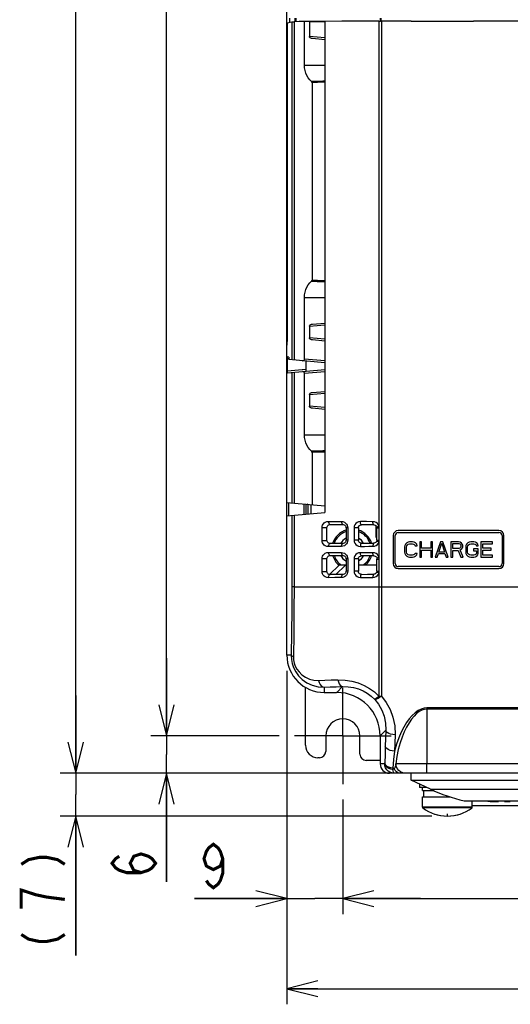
# Model space of a CAD drawing. Extents: x 28 to 410, y 34 to 287.
# Tile 7 of 33: x 34 to 66, y 128 to 192. Entities that reach past the tile are written whole.
import ezdxf

# ---------------------------------------------------------------- set-up
doc = ezdxf.new("R2010")
doc.units = 0
doc.header["$LTSCALE"] = 23.1
doc.linetypes.add('CENTER', pattern=[0.6, 0.375, -0.075, 0.075, -0.075])
doc.layers.get('0').update_dxf_attribs({"linetype": 'CONTINUOUS'})
for name, color, linetype in [('ALL_CURVE', 7, 'CONTINUOUS'), ('ALL_DIM', 7, 'CONTINUOUS'), ('DEFAULT_1', 7, 'CENTER')]:
    doc.layers.add(name, color=color, linetype=linetype)
doc.dimstyles.get("Standard").update_dxf_attribs({"dimtxt": 2.5, "dimasz": 2.5, "dimexe": 1.25, "dimexo": 0.625, "dimtad": 1, "dimcen": 2.5, "dimazin": 3, "dimtfac": 1, "dimtmove": 0, "dimatfit": 3})

# ---------------------------------------------------------------- blocks, each defined once
blk = doc.blocks.new('_OPEN')
at = {"color": 0, "linetype": 'BYBLOCK'}
for p, q in [((0, 0), (-1, 0.25)), ((-1, -0.25), (0, 0)), ((-1, 0), (0, 0))]:
    blk.add_line(p, q, dxfattribs=at)
blk = doc.blocks.new('*D0')
at = {"layer": 'ALL_DIM', "color": 2, "linetype": 'CONTINUOUS'}
for p, q in [((53.766, 247.149), (36.588, 247.149)), ((37.588, 247.149), (37.588, 195.149)), ((37.588, 143.149), (37.588, 195.149)), ((56.766, 143.149), (36.588, 143.149))]:
    blk.add_line(p, q, dxfattribs=at)
at = {"layer": 'ALL_DIM', "color": 2, "linetype": 'CONTINUOUS', "xscale": 2, "yscale": 2, "zscale": 2}
for p, rotation in [((37.588, 247.149), 90), ((37.588, 143.149), 270)]:
    blk.add_blockref('_OPEN', p, dxfattribs=dict(at, rotation=rotation))
blk = doc.blocks.new('*D1')
at = {"layer": 'ALL_DIM', "color": 2, "linetype": 'CONTINUOUS'}
for p, q in [((50.666, 244.749), (42.424, 244.749)), ((43.424, 244.749), (43.424, 195.149)), ((43.424, 145.549), (43.424, 195.149)), ((50.666, 145.549), (42.424, 145.549))]:
    blk.add_line(p, q, dxfattribs=at)
at = {"layer": 'ALL_DIM', "color": 2, "linetype": 'CONTINUOUS', "xscale": 2, "yscale": 2, "zscale": 2}
for p, rotation in [((43.424, 244.749), 90), ((43.424, 145.549), 270)]:
    blk.add_blockref('_OPEN', p, dxfattribs=dict(at, rotation=rotation))
blk = doc.blocks.new('*D2')
at = {"layer": 'ALL_DIM', "color": 2, "linetype": 'CONTINUOUS'}
for p, q in [((43.424, 145.549), (43.424, 150.549)), ((43.424, 150.549), (43.424, 144.349)), ((50.666, 145.549), (42.424, 145.549)), ((43.424, 136.149), (43.424, 144.349)), ((57.545, 143.149), (42.424, 143.149)), ((43.424, 143.149), (43.424, 136.149))]:
    blk.add_line(p, q, dxfattribs=at)
at = {"layer": 'ALL_DIM', "color": 2, "linetype": 'CONTINUOUS', "xscale": 2, "yscale": 2, "zscale": 2}
for p, rotation in [((43.424, 145.549), 270), ((43.424, 143.149), 90)]:
    blk.add_blockref('_OPEN', p, dxfattribs=dict(at, rotation=rotation))
blk = doc.blocks.new('*D3')
at = {"layer": 'ALL_DIM', "color": 2, "linetype": 'CONTINUOUS'}
for p, q in [((51.166, 149.749), (51.166, 128.274)), ((107.166, 149.749), (107.166, 128.274)), ((51.166, 129.274), (79.166, 129.274)), ((107.166, 129.274), (79.166, 129.274))]:
    blk.add_line(p, q, dxfattribs=at)
at = {"layer": 'ALL_DIM', "color": 2, "linetype": 'CONTINUOUS', "xscale": 2, "yscale": 2, "zscale": 2, "rotation": 180}
blk.add_blockref('_OPEN', (51.166, 129.274), dxfattribs=at)
at = {"layer": 'ALL_DIM', "color": 2, "linetype": 'CONTINUOUS', "xscale": 2, "yscale": 2, "zscale": 2}
blk.add_blockref('_OPEN', (107.166, 129.274), dxfattribs=at)
blk = doc.blocks.new('*D4')
at = {"layer": 'ALL_DIM', "color": 2, "linetype": 'CONTINUOUS'}
for p, q in [((54.766, 141.449), (54.766, 134.077)), ((103.566, 141.449), (103.566, 134.077)), ((54.766, 135.077), (79.166, 135.077)), ((103.566, 135.077), (79.166, 135.077))]:
    blk.add_line(p, q, dxfattribs=at)
at = {"layer": 'ALL_DIM', "color": 2, "linetype": 'CONTINUOUS', "xscale": 2, "yscale": 2, "zscale": 2, "rotation": 180}
blk.add_blockref('_OPEN', (54.766, 135.077), dxfattribs=at)
at = {"layer": 'ALL_DIM', "color": 2, "linetype": 'CONTINUOUS', "xscale": 2, "yscale": 2, "zscale": 2}
blk.add_blockref('_OPEN', (103.566, 135.077), dxfattribs=at)
blk = doc.blocks.new('*D5')
at = {"layer": 'ALL_DIM', "color": 2, "linetype": 'CONTINUOUS'}
for p, q in [((51.166, 149.749), (51.166, 134.077)), ((54.766, 141.449), (54.766, 134.077)), ((51.166, 135.077), (45.236, 135.077)), ((45.236, 135.077), (52.966, 135.077)), ((59.766, 135.077), (52.966, 135.077)), ((54.766, 135.077), (59.766, 135.077))]:
    blk.add_line(p, q, dxfattribs=at)
at = {"layer": 'ALL_DIM', "color": 2, "linetype": 'CONTINUOUS', "xscale": 2, "yscale": 2, "zscale": 2}
blk.add_blockref('_OPEN', (51.166, 135.077), dxfattribs=at)
at = {"layer": 'ALL_DIM', "color": 2, "linetype": 'CONTINUOUS', "xscale": 2, "yscale": 2, "zscale": 2, "rotation": 180}
blk.add_blockref('_OPEN', (54.766, 135.077), dxfattribs=at)
blk = doc.blocks.new('*D19')
at = {"layer": 'ALL_DIM', "color": 2, "linetype": 'CONTINUOUS'}
for p, q in [((37.588, 143.149), (37.588, 148.149)), ((37.588, 148.149), (37.588, 141.769)), ((57.777, 143.149), (36.588, 143.149)), ((37.588, 131.414), (37.588, 141.769)), ((60.486, 140.389), (36.588, 140.389)), ((37.588, 140.389), (37.588, 131.414))]:
    blk.add_line(p, q, dxfattribs=at)
at = {"layer": 'ALL_DIM', "color": 2, "linetype": 'CONTINUOUS', "xscale": 2, "yscale": 2, "zscale": 2}
for p, rotation in [((37.588, 143.149), 270), ((37.588, 140.389), 90)]:
    blk.add_blockref('_OPEN', p, dxfattribs=dict(at, rotation=rotation))

msp = doc.modelspace()

# ---------------------------------------------------------------- linework, layer by layer
at = {"color": 7, "linetype": 'CONTINUOUS'}
for p, q in [((51.166, 150.749), (51.166, 239.565)), ((51.176, 191.461), (51.48, 191.522)), ((51.176, 191.461), (51.176, 170.966)), ((51.366, 191.499), (51.366, 191.749)), ((51.48, 191.522), (51.48, 169.756)), ((51.628, 191.525), (51.628, 169.743)), ((51.684, 191.749), (51.684, 191.527)), ((51.732, 191.749), (51.732, 191.528)), ((52.296, 188.734), (52.296, 191.533)), ((52.618, 191.533), (52.296, 191.533)), ((53.606, 191.543), (52.618, 191.536)), ((52.618, 191.533), (52.618, 190.57)), ((53.606, 191.544), (53.606, 159.928)), ((57.088, 191.561), (57.088, 159.05)), ((57.166, 191.749), (57.166, 191.557)), ((59.166, 191.561), (57.192, 191.561)), ((57.218, 191.749), (57.218, 191.557)), ((57.245, 191.561), (57.245, 148.105)), ((59.166, 191.538), (59.166, 191.561)), ((59.166, 191.557), (63.166, 191.557)), ((63.166, 191.538), (59.166, 191.538)), ((59.172, 191.552), (63.16, 191.552)), ((63.16, 191.549), (59.172, 191.549)), ((63.166, 191.538), (63.166, 191.561)), ((66.084, 191.561), (63.166, 191.561)), ((53.606, 190.484), (52.618, 190.57)), ((53.606, 190.37), (52.804, 190.44)), ((52.296, 188.734), (53.606, 188.734)), ((52.785, 187.599), (52.785, 174.899)), ((52.785, 174.899), (53.139, 174.888)), ((53.139, 174.888), (53.606, 174.873)), ((52.296, 169.804), (52.296, 173.763)), ((52.296, 173.763), (53.606, 173.763)), ((52.618, 171.928), (53.606, 172.013)), ((52.618, 171.928), (52.618, 171.17)), ((52.804, 172.058), (53.606, 172.128)), ((53.606, 171.084), (52.618, 171.17)), ((51.167, 170.73), (51.166, 170.713)), ((51.168, 170.761), (51.167, 170.73)), ((51.17, 170.812), (51.168, 170.761)), ((51.173, 170.878), (51.17, 170.812)), ((51.176, 170.966), (51.173, 170.878)), ((53.606, 170.97), (52.804, 171.04)), ((51.285, 169.938), (51.214, 169.944)), ((51.208, 169.037), (51.208, 169.826)), ((51.288, 169.819), (51.208, 169.826)), ((53.606, 169.57), (51.297, 169.772)), ((53.606, 169.689), (52.296, 169.804)), ((52.382, 169.677), (52.382, 169.14)), ((52.403, 169.022), (52.403, 169.675)), ((52.382, 169.14), (51.208, 169.037)), ((51.214, 168.918), (53.606, 169.128)), ((51.48, 168.942), (51.48, 160.556)), ((51.628, 168.955), (51.628, 160.543)), ((52.296, 168.894), (53.606, 169.008)), ((52.296, 164.934), (52.296, 168.894)), ((52.618, 167.528), (53.606, 167.613)), ((52.618, 167.528), (52.618, 166.77)), ((52.804, 167.658), (53.606, 167.728)), ((53.606, 166.684), (52.618, 166.77)), ((53.606, 166.57), (52.804, 166.64)), ((52.296, 164.934), (53.606, 164.934)), ((52.785, 163.799), (52.785, 160.442)), ((51.166, 160.583), (53.606, 160.37)), ((51.276, 160.574), (51.276, 159.724)), ((52.259, 160.488), (52.259, 159.81)), ((52.383, 160.477), (52.383, 159.821)), ((52.416, 160.458), (52.416, 160.474)), ((52.433, 160.46), (52.416, 160.458)), ((52.433, 160.472), (52.433, 160.46)), ((52.491, 160.465), (52.474, 160.463)), ((52.51, 160.466), (52.51, 159.832)), ((52.71, 160.448), (52.71, 159.849)), ((51.166, 159.714), (53.606, 159.928)), ((51.48, 159.742), (51.48, 155.149)), ((51.628, 159.755), (51.628, 155.149)), ((56.886, 159.09), (56.886, 158.349)), ((53.428, 158.129), (53.428, 158.969)), ((53.428, 158.969), (53.746, 158.969)), ((53.746, 158.129), (53.746, 158.969)), ((54.969, 158.952), (54.969, 158.146)), ((55.08, 158.952), (54.969, 158.952)), ((55.08, 158.952), (55.08, 158.146)), ((55.485, 158.948), (55.485, 158.149)), ((55.766, 158.948), (55.485, 158.948)), ((55.766, 158.948), (55.766, 158.149)), ((56.956, 158.159), (56.956, 158.939)), ((56.956, 158.939), (57.111, 158.939)), ((57.111, 158.159), (57.111, 158.939)), ((64.806, 158.769), (58.326, 158.769)), ((58.326, 158.649), (64.806, 158.649)), ((53.428, 158.129), (53.746, 158.129)), ((55.08, 158.146), (54.969, 158.146)), ((55.766, 158.149), (55.485, 158.149)), ((56.886, 158.349), (56.956, 158.349)), ((56.956, 158.159), (57.111, 158.159)), ((57.088, 158.048), (57.088, 157.05)), ((58.006, 158.449), (58.006, 156.649)), ((58.126, 156.649), (58.126, 158.449)), ((58.788, 157.9), (58.747, 157.815)), ((58.872, 157.985), (58.788, 157.9)), ((58.955, 158.027), (58.872, 157.985)), ((58.872, 157.793), (58.913, 157.857)), ((58.913, 157.857), (58.976, 157.9)), ((59.059, 158.049), (58.955, 158.027)), ((58.976, 157.9), (59.059, 157.921)), ((59.247, 158.049), (59.059, 158.049)), ((59.059, 157.921), (59.247, 157.921)), ((59.351, 158.027), (59.247, 158.049)), ((59.247, 157.921), (59.33, 157.9)), ((59.33, 157.9), (59.393, 157.857)), ((59.434, 157.985), (59.351, 158.027)), ((59.393, 157.857), (59.413, 157.793)), ((59.518, 157.9), (59.434, 157.985)), ((59.538, 157.793), (59.518, 157.9)), ((59.705, 158.049), (59.705, 157.049)), ((59.83, 158.049), (59.705, 158.049)), ((59.83, 157.644), (59.83, 158.049)), ((60.413, 158.049), (60.413, 157.644)), ((60.538, 158.049), (60.413, 158.049)), ((60.538, 157.049), (60.538, 158.049)), ((61.038, 158.049), (60.705, 157.049)), ((60.934, 157.389), (61.122, 157.964)), ((61.205, 158.049), (61.038, 158.049)), ((61.122, 157.964), (61.309, 157.389)), ((61.538, 157.049), (61.205, 158.049)), ((61.705, 158.049), (61.705, 157.049)), ((62.205, 158.049), (61.705, 158.049)), ((61.83, 157.623), (61.83, 157.942)), ((61.83, 157.942), (62.226, 157.942)), ((62.309, 158.027), (62.205, 158.049)), ((62.226, 157.942), (62.288, 157.921)), ((62.288, 157.921), (62.33, 157.879)), ((62.393, 157.964), (62.309, 158.027)), ((62.33, 157.879), (62.351, 157.815)), ((62.455, 157.879), (62.393, 157.964)), ((62.476, 157.815), (62.455, 157.879)), ((62.726, 157.9), (62.684, 157.815)), ((62.809, 157.985), (62.726, 157.9)), ((62.893, 158.027), (62.809, 157.985)), ((62.809, 157.793), (62.851, 157.857)), ((62.851, 157.857), (62.913, 157.9)), ((62.997, 158.049), (62.893, 158.027)), ((62.913, 157.9), (62.997, 157.921)), ((63.184, 158.049), (62.997, 158.049)), ((62.997, 157.921), (63.184, 157.921)), ((63.288, 158.027), (63.184, 158.049)), ((63.184, 157.921), (63.268, 157.9)), ((63.268, 157.9), (63.33, 157.857)), ((63.372, 157.985), (63.288, 158.027)), ((63.33, 157.857), (63.351, 157.793)), ((63.455, 157.9), (63.372, 157.985)), ((63.476, 157.793), (63.455, 157.9)), ((63.643, 158.049), (63.643, 157.049)), ((64.393, 158.049), (63.643, 158.049)), ((63.768, 157.644), (63.768, 157.921)), ((63.768, 157.921), (64.393, 157.921)), ((64.393, 157.921), (64.393, 158.049)), ((65.006, 158.449), (65.006, 156.649)), ((65.126, 156.649), (65.126, 158.449)), ((58.747, 157.815), (58.726, 157.708)), ((58.726, 157.708), (58.726, 157.389)), ((58.726, 157.389), (58.747, 157.283)), ((58.747, 157.283), (58.788, 157.198)), ((58.788, 157.198), (58.872, 157.113)), ((58.851, 157.708), (58.872, 157.793)), ((58.851, 157.389), (58.851, 157.708)), ((58.872, 157.304), (58.851, 157.389)), ((58.913, 157.24), (58.872, 157.304)), ((58.976, 157.198), (58.913, 157.24)), ((59.059, 157.176), (58.976, 157.198)), ((59.33, 157.198), (59.247, 157.176)), ((59.393, 157.24), (59.33, 157.198)), ((59.413, 157.304), (59.393, 157.24)), ((59.413, 157.793), (59.538, 157.793)), ((59.538, 157.304), (59.413, 157.304)), ((59.434, 157.113), (59.518, 157.198)), ((59.518, 157.198), (59.538, 157.304)), ((60.413, 157.644), (59.83, 157.644)), ((59.83, 157.049), (59.83, 157.517)), ((59.83, 157.517), (60.413, 157.517)), ((60.413, 157.517), (60.413, 157.049)), ((60.83, 157.049), (60.913, 157.304)), ((60.913, 157.304), (61.33, 157.304)), ((61.309, 157.389), (60.934, 157.389)), ((61.33, 157.304), (61.413, 157.049)), ((62.226, 157.623), (61.83, 157.623)), ((61.83, 157.049), (61.83, 157.496)), ((61.83, 157.496), (62.184, 157.496)), ((62.184, 157.496), (62.351, 157.049)), ((62.288, 157.644), (62.226, 157.623)), ((62.33, 157.687), (62.288, 157.644)), ((62.309, 157.538), (62.393, 157.581)), ((62.497, 157.049), (62.309, 157.538)), ((62.351, 157.751), (62.33, 157.687)), ((62.351, 157.815), (62.351, 157.751)), ((62.393, 157.581), (62.455, 157.666)), ((62.455, 157.666), (62.476, 157.73)), ((62.476, 157.73), (62.476, 157.815)), ((62.684, 157.815), (62.663, 157.708)), ((62.663, 157.708), (62.663, 157.389)), ((62.663, 157.389), (62.684, 157.283)), ((62.684, 157.283), (62.726, 157.198)), ((62.726, 157.198), (62.809, 157.113)), ((62.788, 157.708), (62.809, 157.793)), ((62.788, 157.389), (62.788, 157.708)), ((62.809, 157.304), (62.788, 157.389)), ((62.851, 157.24), (62.809, 157.304)), ((62.913, 157.198), (62.851, 157.24)), ((62.997, 157.176), (62.913, 157.198)), ((63.163, 157.602), (63.163, 157.474)), ((63.476, 157.602), (63.163, 157.602)), ((63.163, 157.474), (63.351, 157.474)), ((63.268, 157.198), (63.184, 157.176)), ((63.33, 157.24), (63.268, 157.198)), ((63.351, 157.304), (63.33, 157.24)), ((63.351, 157.793), (63.476, 157.793)), ((63.351, 157.474), (63.351, 157.304)), ((63.372, 157.113), (63.455, 157.198)), ((63.455, 157.198), (63.476, 157.283)), ((63.476, 157.283), (63.476, 157.602)), ((64.309, 157.644), (63.768, 157.644)), ((63.768, 157.176), (63.768, 157.517)), ((63.768, 157.517), (64.309, 157.517)), ((64.309, 157.517), (64.309, 157.644)), ((53.428, 156.129), (53.428, 156.969)), ((53.428, 156.969), (53.746, 156.969)), ((53.746, 156.129), (53.746, 156.969)), ((54.969, 156.952), (54.969, 156.146)), ((55.08, 156.952), (54.969, 156.952)), ((55.08, 156.952), (55.08, 156.146)), ((55.485, 156.948), (55.485, 156.149)), ((55.766, 156.948), (55.485, 156.948)), ((55.766, 156.948), (55.766, 156.149)), ((56.956, 156.159), (56.956, 156.939)), ((56.956, 156.939), (57.111, 156.939)), ((57.111, 156.159), (57.111, 156.939)), ((58.872, 157.113), (58.955, 157.07)), ((58.955, 157.07), (59.059, 157.049)), ((59.247, 157.176), (59.059, 157.176)), ((59.059, 157.049), (59.247, 157.049)), ((59.247, 157.049), (59.351, 157.07)), ((59.351, 157.07), (59.434, 157.113)), ((59.705, 157.049), (59.83, 157.049)), ((60.413, 157.049), (60.538, 157.049)), ((60.705, 157.049), (60.83, 157.049)), ((61.413, 157.049), (61.538, 157.049)), ((61.705, 157.049), (61.83, 157.049)), ((62.351, 157.049), (62.497, 157.049)), ((62.809, 157.113), (62.893, 157.07)), ((62.893, 157.07), (62.997, 157.049)), ((63.184, 157.176), (62.997, 157.176)), ((62.997, 157.049), (63.184, 157.049)), ((63.184, 157.049), (63.288, 157.07)), ((63.288, 157.07), (63.372, 157.113)), ((63.643, 157.049), (64.393, 157.049)), ((64.393, 157.176), (63.768, 157.176)), ((64.393, 157.049), (64.393, 157.176)), ((53.428, 156.129), (53.746, 156.129)), ((54.526, 156.549), (53.914, 155.937)), ((54.926, 156.549), (54.526, 156.549)), ((55.08, 156.146), (54.969, 156.146)), ((55.766, 156.149), (55.485, 156.149)), ((56.956, 156.549), (56.926, 156.549)), ((56.956, 156.159), (57.111, 156.159)), ((57.088, 156.048), (57.088, 148.112)), ((64.806, 156.449), (58.326, 156.449)), ((58.326, 156.329), (64.806, 156.329)), ((51.628, 155.149), (51.48, 155.149)), ((51.628, 155.149), (52.544, 155.149)), ((51.446, 150.749), (51.166, 150.749)), ((52.366, 144.949), (52.366, 148.67)), ((53.566, 148.684), (53.566, 148.349)), ((53.566, 148.349), (54.366, 148.349)), ((54.37, 148.349), (54.75, 148.728)), ((60.166, 147.348), (60.166, 147.27)), ((76.87, 147.348), (60.166, 147.348)), ((60.166, 147.27), (60.166, 143.749)), ((76.87, 147.27), (60.166, 147.27)), ((57.166, 145.553), (57.527, 145.914)), ((53.666, 145.549), (53.666, 144.549)), ((55.866, 144.37), (55.866, 145.549)), ((57.166, 145.549), (57.166, 143.749)), ((53.266, 144.149), (53.166, 144.149)), ((57.166, 143.963), (56.263, 143.97)), ((57.456, 143.749), (57.166, 143.749)), ((57.459, 143.819), (57.456, 143.749)), ((57.989, 143.471), (57.988, 143.398)), ((100.15, 143.749), (58.182, 143.749)), ((60.166, 143.149), (60.166, 143.749)), ((58.766, 143.149), (57.766, 143.149)), ((100.566, 143.149), (58.777, 143.149)), ((59.166, 142.697), (59.166, 143.149)), ((60.402, 142.121), (59.166, 142.697)), ((59.166, 142.697), (70.766, 142.697)), ((59.686, 142.454), (59.686, 142.229)), ((59.886, 142.029), (59.886, 142.229)), ((59.886, 142.029), (60.63, 142.029)), ((59.966, 141.629), (59.966, 142.029)), ((60.402, 142.121), (69.53, 142.121)), ((59.886, 140.959), (59.886, 141.629)), ((59.886, 141.629), (61.687, 141.629)), ((62.566, 141.379), (67.366, 141.379)), ((63.086, 140.959), (63.086, 141.379)), ((64.766, 141.326), (64.766, 141.379)), ((65.166, 141.379), (65.166, 141.326)), ((63.086, 140.959), (59.886, 140.959)), ((63.07, 140.927), (59.902, 140.927)), ((63.086, 141.061), (72.966, 141.061)), ((64.4, 141.326), (64.766, 141.326)), ((65.166, 141.326), (65.532, 141.326))]:
    msp.add_line(p, q, dxfattribs=at)
at = {"color": 3, "linetype": 'CONTINUOUS'}
for p, q in [((54.926, 156.549), (54.315, 155.938)), ((54.969, 156.549), (54.926, 156.549)), ((56.926, 156.549), (55.766, 156.549)), ((56.956, 156.519), (56.926, 156.549)), ((58.777, 143.149), (58.766, 143.149)), ((60.17, 142.229), (59.686, 142.229))]:
    msp.add_line(p, q, dxfattribs=at)
at = {"color": 7, "linetype": 'CONTINUOUS'}
for points in [[(51.48, 191.522), (51.502, 191.523), (51.552, 191.524), (51.628, 191.525)], [(52.296, 191.533), (51.954, 191.529), (51.628, 191.525)], [(52.618, 191.533), (52.985, 191.536), (53.366, 191.54), (53.606, 191.541)], [(57.088, 191.561), (55.867, 191.557), (54.701, 191.551), (53.606, 191.544)], [(57.088, 191.561), (57.139, 191.561), (57.192, 191.561)], [(52.804, 190.44), (52.753, 190.448), (52.709, 190.464), (52.671, 190.484), (52.643, 190.51), (52.624, 190.539), (52.618, 190.57)], [(52.751, 187.672), (52.636, 187.792), (52.538, 187.922), (52.455, 188.063), (52.388, 188.217), (52.337, 188.382), (52.306, 188.556), (52.296, 188.734)], [(53.606, 187.7), (53.481, 187.696), (53.116, 187.684), (52.751, 187.672)], [(52.785, 187.599), (52.781, 187.625), (52.769, 187.65), (52.751, 187.672)], [(53.606, 187.624), (53.139, 187.61), (52.785, 187.599)], [(52.296, 173.763), (52.306, 173.943), (52.338, 174.118), (52.389, 174.284), (52.457, 174.438), (52.54, 174.579), (52.638, 174.707), (52.751, 174.825)], [(52.751, 174.825), (52.769, 174.847), (52.781, 174.873), (52.785, 174.899)], [(52.751, 174.825), (53.116, 174.813), (53.481, 174.801), (53.606, 174.797)], [(52.618, 171.928), (52.624, 171.959), (52.643, 171.988), (52.672, 172.013), (52.709, 172.034), (52.753, 172.049), (52.804, 172.058)], [(51.166, 171.318), (51.171, 171.269), (51.176, 171.253)], [(52.804, 171.04), (52.753, 171.048), (52.709, 171.064), (52.671, 171.084), (52.643, 171.11), (52.624, 171.139), (52.618, 171.17)], [(51.166, 170.713), (51.166, 170.704), (51.166, 170.696)], [(51.208, 169.826), (51.208, 169.862), (51.209, 169.896), (51.211, 169.922), (51.212, 169.939), (51.214, 169.944)], [(51.285, 169.938), (51.287, 169.934), (51.288, 169.923), (51.289, 169.906), (51.29, 169.882), (51.291, 169.855)], [(51.291, 169.855), (51.292, 169.822), (51.293, 169.795), (51.295, 169.778), (51.297, 169.772)], [(52.161, 169.696), (52.197, 169.697), (52.229, 169.707), (52.257, 169.723), (52.278, 169.746), (52.291, 169.774), (52.296, 169.804)], [(51.214, 168.918), (51.212, 168.924), (51.211, 168.941), (51.209, 168.967), (51.208, 169.001), (51.208, 169.037)], [(52.296, 168.894), (52.291, 168.924), (52.278, 168.952), (52.256, 168.974), (52.229, 168.991), (52.197, 169), (52.161, 169.001)], [(52.382, 169.14), (52.382, 169.103), (52.382, 169.07), (52.383, 169.044), (52.383, 169.027), (52.384, 169.021)], [(52.618, 167.528), (52.624, 167.559), (52.643, 167.588), (52.672, 167.613), (52.709, 167.634), (52.753, 167.649), (52.804, 167.658)], [(52.804, 166.64), (52.753, 166.648), (52.709, 166.664), (52.671, 166.684), (52.643, 166.71), (52.624, 166.739), (52.618, 166.77)], [(52.751, 163.872), (52.636, 163.992), (52.538, 164.122), (52.455, 164.263), (52.388, 164.417), (52.337, 164.582), (52.306, 164.756), (52.296, 164.934)], [(53.606, 163.9), (53.481, 163.896), (53.116, 163.884), (52.751, 163.872)], [(52.785, 163.799), (52.781, 163.825), (52.769, 163.85), (52.751, 163.872)], [(53.606, 163.824), (53.139, 163.81), (52.785, 163.799)], [(53.428, 158.969), (53.435, 159.043), (53.458, 159.118), (53.499, 159.192), (53.558, 159.259), (53.635, 159.313), (53.731, 159.351), (53.84, 159.364)], [(53.746, 158.969), (53.751, 159.014), (53.768, 159.058), (53.793, 159.095), (53.823, 159.123), (53.858, 159.144), (53.897, 159.158), (53.939, 159.164), (53.949, 159.164)], [(53.84, 159.364), (53.845, 159.301), (53.861, 159.245), (53.885, 159.201), (53.916, 159.173), (53.949, 159.164)], [(53.84, 159.364), (54.253, 159.359), (54.677, 159.355)], [(53.949, 159.164), (54.198, 159.161), (54.507, 159.158), (54.771, 159.155)], [(54.677, 159.355), (54.681, 159.293), (54.694, 159.237), (54.716, 159.192), (54.743, 159.164), (54.771, 159.155)], [(54.677, 159.355), (54.774, 159.343), (54.863, 159.308), (54.94, 159.256), (55.002, 159.19), (55.045, 159.115), (55.071, 159.035), (55.08, 158.952)], [(54.771, 159.155), (54.791, 159.154), (54.842, 159.141), (54.888, 159.115), (54.927, 159.076), (54.954, 159.027), (54.968, 158.97), (54.969, 158.952)], [(55.895, 159.345), (55.782, 159.331), (55.679, 159.287), (55.595, 159.22), (55.534, 159.137), (55.497, 159.045), (55.485, 158.948)], [(55.766, 158.948), (55.767, 158.957), (55.777, 159.013), (55.804, 159.064), (55.845, 159.105), (55.895, 159.132), (55.952, 159.145), (55.968, 159.145)], [(55.968, 159.145), (55.946, 159.154), (55.925, 159.182), (55.909, 159.227), (55.899, 159.283), (55.895, 159.345)], [(56.698, 159.34), (56.294, 159.343), (55.895, 159.345)], [(56.758, 159.141), (56.36, 159.143), (55.969, 159.145)], [(57.088, 159.05), (57.047, 159.142), (56.985, 159.222), (56.902, 159.285), (56.804, 159.326), (56.698, 159.34)], [(56.757, 159.14), (56.739, 159.149), (56.723, 159.178), (56.709, 159.222), (56.701, 159.278), (56.698, 159.34)], [(56.757, 159.14), (56.778, 159.139), (56.833, 159.125), (56.881, 159.095), (56.92, 159.054), (56.945, 159.004), (56.948, 158.995)], [(56.948, 158.995), (56.956, 159.002), (56.984, 159.014), (57.03, 159.031), (57.088, 159.05)], [(56.948, 158.995), (56.949, 158.99), (56.956, 158.939)], [(57.111, 158.939), (57.105, 158.994), (57.088, 159.05)], [(53.84, 157.734), (53.731, 157.747), (53.635, 157.784), (53.558, 157.839), (53.499, 157.905), (53.458, 157.979), (53.435, 158.054), (53.428, 158.129)], [(53.949, 157.934), (53.942, 157.934), (53.9, 157.939), (53.861, 157.952), (53.826, 157.972), (53.795, 158), (53.77, 158.036), (53.752, 158.079), (53.746, 158.129)], [(53.84, 157.734), (53.845, 157.796), (53.861, 157.852), (53.885, 157.896), (53.916, 157.925), (53.949, 157.934)], [(54.771, 157.942), (54.512, 157.94), (54.203, 157.936), (53.949, 157.934)], [(55.08, 158.146), (55.072, 158.063), (55.045, 157.983), (55.002, 157.908), (54.94, 157.842), (54.863, 157.789), (54.774, 157.755), (54.677, 157.742)], [(54.677, 157.742), (54.681, 157.805), (54.694, 157.861), (54.716, 157.905), (54.743, 157.933), (54.771, 157.942)], [(54.969, 158.146), (54.968, 158.131), (54.956, 158.074), (54.928, 158.024), (54.89, 157.984), (54.844, 157.958), (54.794, 157.944), (54.771, 157.942)], [(55.485, 158.149), (55.497, 158.052), (55.534, 157.96), (55.595, 157.878), (55.679, 157.811), (55.782, 157.767), (55.895, 157.752)], [(55.968, 157.952), (55.948, 157.953), (55.892, 157.966), (55.842, 157.995), (55.802, 158.036), (55.776, 158.088), (55.766, 158.149)], [(55.968, 157.952), (55.946, 157.943), (55.925, 157.915), (55.909, 157.871), (55.899, 157.815), (55.895, 157.752)], [(55.969, 157.952), (56.23, 157.954), (56.493, 157.955), (56.758, 157.957)], [(56.698, 157.757), (56.805, 157.772), (56.902, 157.812), (56.985, 157.875), (57.048, 157.956), (57.088, 158.048)], [(56.757, 157.957), (56.739, 157.948), (56.723, 157.92), (56.709, 157.876), (56.701, 157.819), (56.698, 157.757)], [(56.948, 158.103), (56.944, 158.09), (56.918, 158.041), (56.879, 158), (56.83, 157.971), (56.774, 157.958), (56.757, 157.957)], [(56.956, 158.159), (56.956, 158.152), (56.948, 158.103)], [(56.948, 158.103), (56.956, 158.096), (56.984, 158.083), (57.03, 158.066), (57.088, 158.048)], [(57.088, 158.048), (57.105, 158.103), (57.111, 158.159)], [(53.428, 156.969), (53.435, 157.045), (53.458, 157.119), (53.499, 157.193), (53.558, 157.259), (53.635, 157.313), (53.731, 157.351), (53.84, 157.364)], [(54.677, 157.742), (54.393, 157.74), (54.114, 157.737), (53.84, 157.734)], [(53.84, 157.364), (53.845, 157.301), (53.861, 157.245), (53.885, 157.201), (53.916, 157.173), (53.949, 157.164)], [(53.84, 157.364), (54.114, 157.361), (54.393, 157.358), (54.677, 157.355)], [(54.677, 157.355), (54.681, 157.293), (54.694, 157.237), (54.716, 157.192), (54.743, 157.164), (54.771, 157.155)], [(54.677, 157.355), (54.774, 157.343), (54.863, 157.308), (54.94, 157.256), (55.002, 157.19), (55.045, 157.115), (55.071, 157.035), (55.08, 156.952)], [(55.895, 157.345), (55.782, 157.331), (55.679, 157.287), (55.595, 157.22), (55.534, 157.137), (55.497, 157.045), (55.485, 156.948)], [(55.895, 157.752), (56.161, 157.754), (56.428, 157.755), (56.698, 157.757)], [(55.968, 157.145), (55.946, 157.154), (55.925, 157.182), (55.909, 157.227), (55.899, 157.283), (55.895, 157.345)], [(56.698, 157.34), (56.428, 157.342), (56.161, 157.344), (55.895, 157.345)], [(57.088, 157.05), (57.047, 157.142), (56.985, 157.222), (56.902, 157.285), (56.804, 157.326), (56.698, 157.34)], [(56.757, 157.14), (56.739, 157.149), (56.723, 157.178), (56.709, 157.222), (56.701, 157.278), (56.698, 157.34)], [(53.746, 156.969), (53.751, 157.014), (53.768, 157.058), (53.793, 157.095), (53.823, 157.123), (53.858, 157.144), (53.897, 157.158), (53.939, 157.164), (53.949, 157.164)], [(53.949, 157.164), (54.198, 157.161), (54.507, 157.158), (54.771, 157.155)], [(54.771, 157.155), (54.791, 157.154), (54.842, 157.141), (54.888, 157.115), (54.927, 157.076), (54.954, 157.027), (54.968, 156.97), (54.969, 156.952)], [(55.766, 156.948), (55.767, 156.957), (55.777, 157.013), (55.804, 157.064), (55.845, 157.105), (55.895, 157.132), (55.952, 157.145), (55.968, 157.145)], [(56.758, 157.141), (56.493, 157.142), (56.23, 157.144), (55.969, 157.145)], [(56.757, 157.14), (56.778, 157.139), (56.833, 157.125), (56.881, 157.095), (56.92, 157.054), (56.945, 157.004), (56.948, 156.995)], [(56.948, 156.995), (56.956, 157.002), (56.984, 157.014), (57.03, 157.031), (57.088, 157.05)], [(56.948, 156.995), (56.949, 156.99), (56.956, 156.939)], [(57.111, 156.939), (57.105, 156.994), (57.088, 157.05)], [(53.84, 155.734), (53.731, 155.747), (53.635, 155.784), (53.558, 155.839), (53.499, 155.905), (53.458, 155.979), (53.435, 156.054), (53.428, 156.129)], [(53.949, 155.934), (53.942, 155.934), (53.9, 155.939), (53.861, 155.952), (53.826, 155.972), (53.795, 156), (53.77, 156.036), (53.752, 156.079), (53.746, 156.129)], [(53.84, 155.734), (53.845, 155.796), (53.861, 155.852), (53.885, 155.896), (53.916, 155.925), (53.949, 155.934)], [(54.771, 155.942), (54.512, 155.94), (54.203, 155.936), (53.949, 155.934)], [(55.08, 156.146), (55.072, 156.063), (55.045, 155.983), (55.002, 155.908), (54.94, 155.842), (54.863, 155.789), (54.774, 155.755), (54.677, 155.742)], [(54.677, 155.742), (54.681, 155.805), (54.694, 155.861), (54.716, 155.905), (54.743, 155.933), (54.771, 155.942)], [(54.969, 156.146), (54.968, 156.131), (54.956, 156.074), (54.928, 156.024), (54.89, 155.984), (54.844, 155.958), (54.794, 155.944), (54.771, 155.942)], [(55.485, 156.149), (55.497, 156.052), (55.534, 155.96), (55.595, 155.878), (55.679, 155.811), (55.782, 155.767), (55.895, 155.752)], [(55.968, 155.952), (55.948, 155.953), (55.892, 155.966), (55.842, 155.995), (55.802, 156.036), (55.776, 156.088), (55.766, 156.149)], [(55.968, 155.952), (55.946, 155.943), (55.925, 155.915), (55.909, 155.871), (55.899, 155.815), (55.895, 155.752)], [(55.969, 155.952), (56.36, 155.955), (56.758, 155.957)], [(56.698, 155.757), (56.805, 155.772), (56.902, 155.812), (56.985, 155.875), (57.048, 155.956), (57.088, 156.048)], [(56.757, 155.957), (56.739, 155.948), (56.723, 155.92), (56.709, 155.876), (56.701, 155.819), (56.698, 155.757)], [(56.948, 156.103), (56.944, 156.09), (56.918, 156.041), (56.879, 156), (56.83, 155.971), (56.774, 155.958), (56.757, 155.957)], [(56.956, 156.159), (56.956, 156.152), (56.948, 156.103)], [(56.948, 156.103), (56.956, 156.096), (56.984, 156.083), (57.03, 156.066), (57.088, 156.048)], [(57.088, 156.048), (57.105, 156.103), (57.111, 156.159)], [(54.677, 155.742), (54.253, 155.738), (53.84, 155.734)], [(55.895, 155.752), (56.294, 155.755), (56.698, 155.757)], [(51.48, 155.149), (51.477, 153.666), (51.465, 152.193), (51.446, 150.749)], [(51.628, 155.149), (51.624, 153.63), (51.612, 152.121), (51.592, 150.642)], [(52.544, 155.149), (105.741, 155.149), (106.698, 155.149)], [(51.446, 150.749), (51.462, 150.474), (51.514, 150.207), (51.602, 149.946), (51.733, 149.686), (51.914, 149.428), (52.155, 149.183), (52.451, 148.97), (52.793, 148.808), (53.171, 148.709), (53.566, 148.684)], [(51.592, 150.642), (51.517, 150.674), (51.468, 150.711), (51.446, 150.749)], [(51.592, 150.642), (51.603, 150.44), (51.642, 150.243), (51.709, 150.05), (51.809, 149.858), (51.948, 149.668), (52.131, 149.487), (52.357, 149.331), (52.616, 149.213), (52.902, 149.142), (53.199, 149.124)], [(53.199, 149.124), (53.604, 149.138), (54.021, 149.151), (54.45, 149.163)], [(53.199, 149.124), (53.24, 148.985), (53.301, 148.864), (53.38, 148.77), (53.47, 148.709), (53.566, 148.684)], [(54.45, 149.163), (54.484, 149.026), (54.535, 148.907), (54.598, 148.814), (54.672, 148.754), (54.75, 148.728)], [(54.45, 149.163), (54.911, 149.147), (55.348, 149.078), (55.756, 148.962), (56.132, 148.805), (56.48, 148.61), (56.799, 148.378), (57.088, 148.112)], [(53.566, 148.684), (53.949, 148.7), (54.343, 148.715), (54.75, 148.728)], [(54.75, 148.728), (55.111, 148.72), (55.454, 148.668), (55.773, 148.577), (56.067, 148.454), (56.338, 148.299), (56.587, 148.115), (56.812, 147.903)], [(57.088, 148.112), (56.986, 148.025), (56.903, 147.959), (56.844, 147.917), (56.812, 147.903)], [(57.245, 148.105), (57.132, 148.021), (57.026, 147.955), (56.934, 147.912), (56.861, 147.895), (56.812, 147.903)], [(56.812, 147.903), (57.061, 147.584), (57.266, 147.219), (57.417, 146.814), (57.507, 146.378), (57.527, 145.914)], [(57.088, 148.112), (57.166, 148.107), (57.245, 148.105)], [(57.245, 148.105), (57.549, 147.707), (57.8, 147.252), (57.986, 146.748), (58.098, 146.205), (58.126, 145.628)], [(60.166, 147.348), (59.988, 147.331), (59.803, 147.277), (59.611, 147.183), (59.417, 147.047), (59.226, 146.872), (59.039, 146.658), (58.857, 146.408), (58.683, 146.121), (58.516, 145.797), (58.359, 145.431), (58.215, 145.019), (58.095, 144.569)], [(60.166, 147.27), (60.011, 147.254), (59.849, 147.204), (59.681, 147.117), (59.512, 146.99), (59.344, 146.825), (59.18, 146.626), (59.02, 146.391), (58.865, 146.122), (58.717, 145.819), (58.576, 145.479), (58.445, 145.097), (58.33, 144.675), (58.239, 144.222), (58.182, 143.749)], [(57.527, 145.914), (57.512, 145.395), (57.496, 144.887)], [(58.126, 145.628), (57.976, 145.641), (57.834, 145.671), (57.712, 145.716), (57.616, 145.775), (57.553, 145.842), (57.527, 145.914)], [(58.126, 145.628), (58.111, 145.094), (58.095, 144.569)], [(57.496, 144.887), (57.478, 144.359), (57.459, 143.819)], [(58.095, 144.569), (57.944, 144.583), (57.803, 144.616), (57.681, 144.667), (57.585, 144.732), (57.522, 144.807), (57.496, 144.887)], [(58.095, 144.569), (58.02, 144.032), (57.989, 143.471)], [(57.988, 143.398), (57.851, 143.421), (57.725, 143.462), (57.617, 143.518), (57.533, 143.587), (57.479, 143.666), (57.456, 143.749)], [(58.055, 143.149), (57.922, 143.164), (57.795, 143.208), (57.682, 143.28), (57.587, 143.375), (57.515, 143.489), (57.471, 143.615), (57.456, 143.749)], [(57.989, 143.471), (57.852, 143.494), (57.726, 143.534), (57.619, 143.591), (57.536, 143.66), (57.481, 143.737), (57.459, 143.819)], [(58.074, 143.454), (58.045, 143.426), (58.016, 143.408), (57.988, 143.398)], [(58.055, 143.149), (58.036, 143.165), (58.018, 143.215), (58.001, 143.294), (57.988, 143.398)], [(57.989, 143.471), (58.033, 143.465), (58.074, 143.454)], [(58.182, 143.749), (58.162, 143.655), (58.136, 143.572), (58.107, 143.505), (58.074, 143.454)], [(58.398, 143.149), (58.301, 143.17), (58.21, 143.231), (58.133, 143.328), (58.074, 143.454)], [(58.777, 143.149), (58.623, 143.169), (58.479, 143.229), (58.356, 143.324), (58.262, 143.449), (58.202, 143.593), (58.182, 143.749)]]:
    msp.add_lwpolyline(points, dxfattribs=at)
for centre, radius, start, end in [((55.366, 157.549), 1.315, 107.62341, 162.84473), ((55.366, 157.549), 1.224, 108.95673, 161.5021), ((55.366, 157.549), 1.315, 18.09575, 72.22368), ((55.366, 157.549), 1.224, 19.42277, 70.88517), ((58.326, 158.449), 0.32, 90, 180), ((58.326, 158.449), 0.2, 90, 180), ((64.806, 158.449), 0.32, 0, 90), ((64.806, 158.449), 0.2, 0, 90), ((55.366, 157.549), 0.839, 118.29859, 152.08025), ((55.366, 157.549), 0.839, 28.82953, 61.45607), ((55.366, 157.549), 1.315, 197.15637, 229.96651), ((55.366, 157.549), 1.224, 198.49601, 235.08846), ((55.366, 157.549), 0.839, 207.91845, 241.70162), ((55.366, 157.549), 0.839, 298.5441, 331.16932), ((55.366, 157.549), 1.224, 304.912, 340.57603), ((55.366, 157.549), 1.315, 310.24563, 341.90529), ((58.326, 156.649), 0.32, 180, 270), ((58.326, 156.649), 0.2, 180, 270), ((64.806, 156.649), 0.2, 270, 360), ((64.806, 156.649), 0.32, 270, 360), ((53.566, 150.749), 2.4, 180, 270), ((54.366, 145.549), 2.8, 0, 90), ((54.766, 145.549), 1.1, 0, 180), ((53.166, 144.949), 0.8, 180, 270), ((53.266, 144.549), 0.4, 270, 360), ((56.266, 144.37), 0.4, 180.08889, 269.50077), ((57.766, 143.749), 0.6, 180, 270), ((64.966, 151.909), 10.8, 245, 257.16041), ((64.966, 151.909), 10.598, 263.52153, 266.94032), ((59.926, 140.959), 0.04, 180, 232.45568), ((61.486, 142.989), 2.6, 232.45567, 307.54433), ((63.046, 140.959), 0.04, 307.54432, 360)]:
    msp.add_arc(centre, radius, start, end, dxfattribs=at)
at = {"layer": 'ALL_CURVE', "color": 40, "linetype": 'CONTINUOUS'}
msp.add_line((61.486, 140.389), (61.486, 140.542), dxfattribs=at)
msp.add_arc((61.486, 142.989), 2.6, 250.21683, 289.78317, dxfattribs=at)
at = {"layer": 'ALL_DIM', "color": 2, "linetype": 'CONTINUOUS', "const_width": 0.2}
for points in [[(47.042, 137.643), (46.891, 137.177), (46.44, 136.943), (45.988, 137.177), (45.838, 137.643), (45.988, 138.11), (46.139, 138.343), (46.44, 138.577), (46.741, 138.343), (46.891, 138.11), (47.042, 137.643), (47.042, 136.71), (46.891, 136.243), (46.741, 136.01), (46.44, 135.777), (46.139, 136.01), (45.988, 136.243)], [(34.088, 137.284), (34.555, 137.585), (35.255, 137.735), (35.721, 137.735), (36.421, 137.585), (36.888, 137.284)], [(41.791, 136.751), (41.324, 136.901), (41.091, 137.353), (41.324, 137.804), (41.791, 137.955), (42.258, 137.804), (42.491, 137.654), (42.724, 137.353), (42.491, 137.052), (42.258, 136.901), (41.791, 136.751), (40.858, 136.751), (40.391, 136.901), (40.158, 137.052), (39.924, 137.353), (40.158, 137.654), (40.391, 137.804)], [(36.888, 135.026), (35.721, 135.177), (35.021, 135.327), (34.555, 135.478), (34.088, 135.628), (34.088, 134.424)], [(34.088, 132.769), (34.555, 132.468), (35.255, 132.317), (35.721, 132.317), (36.421, 132.468), (36.888, 132.769)]]:
    msp.add_lwpolyline(points, dxfattribs=at)
at = {"layer": 'DEFAULT_1', "color": 7, "linetype": 'CENTER'}
for q in [(54.766, 148.649), (51.666, 145.549), (54.766, 142.449), (57.866, 145.549)]:
    msp.add_line((54.766, 145.549), q, dxfattribs=at)

# ---------------------------------------------------------------- dimensions: what is measured, and where the dimension line sits
at = {"layer": 'ALL_DIM', "color": 2, "linetype": 'CONTINUOUS'}
for base, p1, p2, angle, picture, middle in [((37.588, 143.149), (53.766, 247.149), (56.766, 143.149), 270, '*D0', (36.888, 191.979)), ((43.424, 145.549), (50.666, 244.749), (50.666, 145.549), 270, '*D1', (42.724, 192.369)), ((43.424, 145.549), (57.545, 143.149), (50.666, 145.549), 90, '*D2', (42.724, 136.149)), ((37.588, 143.149), (60.486, 140.389), (57.777, 143.149), 90, '*D19', (36.888, 131.414))]:
    dim = msp.add_linear_dim(base=base, p1=p1, p2=p2, angle=angle, dimstyle='Standard', dxfattribs=at)
    dim.commit()
    dim.dimension.update_dxf_attribs({"geometry": picture, "text_midpoint": middle, "dimtype": 128})
for base, p1, p2, picture, middle in [((54.766, 135.077), (51.166, 149.749), (54.766, 141.449), '*D5', (45.236, 135.777)), ((107.166, 129.274), (51.166, 149.749), (107.166, 149.749), '*D3', (74.787, 129.974)), ((103.566, 135.077), (54.766, 141.449), (103.566, 141.449), '*D4', (75.053, 135.777))]:
    dim = msp.add_linear_dim(base=base, p1=p1, p2=p2, dimstyle='Standard', dxfattribs=at)
    dim.commit()
    dim.dimension.update_dxf_attribs({"geometry": picture, "text_midpoint": middle, "dimtype": 128})

doc.saveas('drawing.dxf')
